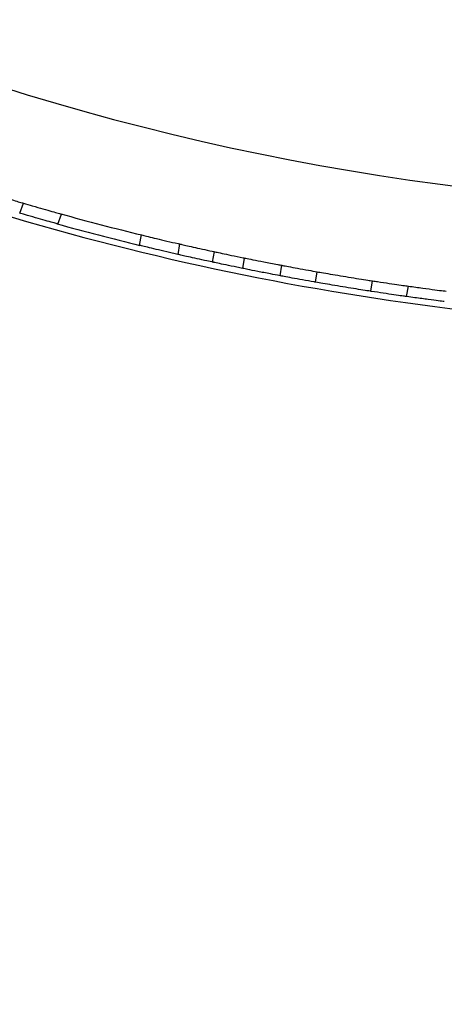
# Model space of a CAD drawing. Header units: millimetres. Extents: x 69 to 135, y 39 to 174.
# Tile 19 of 199: x 86.86 to 88.46, y 49.64 to 53.37. Entities that reach past the tile are written whole.
import ezdxf

# ---------------------------------------------------------------- set-up
doc = ezdxf.new("R2010")
doc.units = ezdxf.units.MM

msp = doc.modelspace()

# ---------------------------------------------------------------- linework, layer by layer
at = {"color": 7, "linetype": 'Continuous', "lineweight": 25}
for p, q in [((86.85674, 52.63909), (86.87041, 52.6768)), ((87.00033, 52.59799), (87.01402, 52.63572)), ((87.31517, 52.55715), (87.30865, 52.51756)), ((87.4605, 52.52266), (87.45399, 52.48312)), ((87.59139, 52.49352), (87.58488, 52.454)), ((87.70018, 52.42983), (87.70668, 52.46933)), ((87.84124, 52.40214), (87.84773, 52.44162)), ((87.97559, 52.37767), (87.98208, 52.41714)), ((88.18517, 52.34317), (88.19166, 52.38264)), ((88.32027, 52.32329), (88.32677, 52.36277))]:
    msp.add_line(p, q, dxfattribs=at)
for radius in [4.575, 4.525, 4.188, 4.075]:
    msp.add_circle((83.32009, 45.9599), radius, dxfattribs=at)
for radius, start, end in [(9.81066, 184.274548, 268.536033), (10.27307, 250.974179, 271.139001), (10.21, 254.470446, 256.245615), (10.25, 254.453216, 256.262845)]:
    msp.add_arc((89.74517, 62.47376), radius, start, end, dxfattribs=at)
for points, knots in [([(86.73761, 52.71678), (86.74964, 52.71309), (86.77392, 52.70563), (86.80978, 52.69481), (86.84029, 52.68571), (86.86154, 52.67943), (86.87019, 52.6769), (86.87003, 52.67694), (86.87, 52.67695)], [0, 0, 0, 0, 0.185673, 0.3746722, 0.5637215, 0.7526164, 0.9411963, 1, 1, 1, 1]), ([(86.87012, 52.67692), (86.88134, 52.67364), (86.90653, 52.66627), (86.94489, 52.65526), (86.97979, 52.64538), (87.00364, 52.63871), (87.01457, 52.63568), (87.0131, 52.63608), (87.01276, 52.63618)], [0, 0, 0, 0, 0.1571316, 0.3529423, 0.5488188, 0.7444365, 0.9395508, 1, 1, 1, 1]), ([(86.99886, 52.59853), (86.99881, 52.59854), (86.99869, 52.59857), (86.98241, 52.60311), (86.95421, 52.61103), (86.91671, 52.62171), (86.88245, 52.63162), (86.86252, 52.63746), (86.85646, 52.63924)], [0, 0, 0, 0, 0.1342662, 0.3287147, 0.5234349, 0.7186669, 0.9143425, 1, 1, 1, 1]), ([(87.31517, 52.55715), (87.31655, 52.55681), (87.31933, 52.55613), (87.34093, 52.55086), (87.3728, 52.54318), (87.41266, 52.53374), (87.4433, 52.52661), (87.45906, 52.52299), (87.4608, 52.52259)], [0, 0, 0, 0, 0.1946606, 0.3893112, 0.5842467, 0.7797103, 0.9755451, 1, 1, 1, 1]), ([(87.45429, 52.48305), (87.44739, 52.48464), (87.42639, 52.48946), (87.39096, 52.49775), (87.35337, 52.50671), (87.32516, 52.51353), (87.31064, 52.51708), (87.3092, 52.51743), (87.30865, 52.51756)], [0, 0, 0, 0, 0.0959228, 0.2915644, 0.4873558, 0.6829933, 0.8781854, 1, 1, 1, 1]), ([(87.4605, 52.52266), (87.46173, 52.52238), (87.46418, 52.52182), (87.48331, 52.51744), (87.51153, 52.51107), (87.54678, 52.50322), (87.57615, 52.4968), (87.59216, 52.49335), (87.59588, 52.49255)], [0, 0, 0, 0, 0.188276, 0.3765455, 0.5649976, 0.7537831, 0.9427957, 1, 1, 1, 1]), ([(87.58938, 52.45303), (87.58105, 52.45483), (87.56031, 52.45931), (87.52671, 52.4667), (87.49351, 52.47412), (87.46859, 52.47977), (87.45575, 52.48271), (87.45448, 52.483), (87.45399, 52.48312)], [0, 0, 0, 0, 0.1268408, 0.3157091, 0.5046785, 0.6935603, 0.8821659, 1, 1, 1, 1]), ([(87.59139, 52.49352), (87.59294, 52.49318), (87.59606, 52.4925), (87.62037, 52.48729), (87.65616, 52.47973), (87.68774, 52.47319), (87.70497, 52.46968), (87.70668, 52.46933)], [0, 0, 0, 0, 0.2431666, 0.4863278, 0.7296432, 0.9732161, 1, 1, 1, 1]), ([(87.70018, 52.42983), (87.69273, 52.43135), (87.66986, 52.43603), (87.63501, 52.4433), (87.60341, 52.45001), (87.58712, 52.45352), (87.5855, 52.45386), (87.58488, 52.454)], [0, 0, 0, 0, 0.1174457, 0.3609603, 0.6044637, 0.8477829, 1, 1, 1, 1]), ([(87.70668, 52.46933), (87.70811, 52.46904), (87.71456, 52.46773), (87.7361, 52.46336), (87.77871, 52.45488), (87.819, 52.44707), (87.84264, 52.44259), (87.84773, 52.44162)], [0, 0, 0, 0, 0.0805839, 0.3612005, 0.6419308, 0.9228262, 1, 1, 1, 1]), ([(87.84773, 52.44162), (87.84891, 52.4414), (87.8541, 52.44042), (87.87152, 52.43714), (87.90587, 52.43078), (87.94481, 52.42371), (87.97104, 52.41909), (87.98208, 52.41714)], [0, 0, 0, 0, 0.0726729, 0.3213799, 0.5701284, 0.8189303, 1, 1, 1, 1]), ([(87.84124, 52.40214), (87.82924, 52.40442), (87.79875, 52.41022), (87.75501, 52.41879), (87.71747, 52.42631), (87.70576, 52.4287), (87.70018, 52.42983)], [0, 0, 0, 0, 0.1821331, 0.4630256, 0.7439619, 1, 1, 1, 1]), ([(87.97559, 52.37767), (87.97405, 52.37794), (87.95739, 52.38086), (87.92538, 52.38657), (87.88547, 52.39386), (87.85517, 52.39951), (87.84574, 52.40129), (87.84124, 52.40214)], [0, 0, 0, 0, 0.025276, 0.2741298, 0.5230172, 0.7719328, 1, 1, 1, 1]), ([(87.98208, 52.41714), (87.98529, 52.41658), (87.99585, 52.41473), (88.02137, 52.41031), (88.0596, 52.40383), (88.10113, 52.39696), (88.14083, 52.39057), (88.17233, 52.38563), (88.18587, 52.38354), (88.19166, 52.38264)], [0, 0, 0, 0, 0.0705143, 0.2322134, 0.3939172, 0.555613, 0.7173004, 0.8789923, 1, 1, 1, 1]), ([(88.18517, 52.34317), (88.18431, 52.3433), (88.17644, 52.34451), (88.15649, 52.34761), (88.11999, 52.3534), (88.07896, 52.36007), (88.03812, 52.36688), (88.0021, 52.37304), (87.98331, 52.37632), (87.976, 52.3776), (87.97559, 52.37767)], [0, 0, 0, 0, 0.0198502, 0.1816084, 0.3433748, 0.5051366, 0.6668884, 0.8286402, 0.9904022, 1, 1, 1, 1]), ([(88.19166, 52.38264), (88.19797, 52.38167), (88.21947, 52.37838), (88.25548, 52.37299), (88.29305, 52.36753), (88.31681, 52.36416), (88.32405, 52.36315), (88.32677, 52.36277)], [0, 0, 0, 0, 0.103264, 0.351985, 0.6007434, 0.8495184, 1, 1, 1, 1]), ([(88.32677, 52.36277), (88.3454, 52.36018), (88.38267, 52.35502), (88.42894, 52.34894), (88.45748, 52.34528), (88.46616, 52.34419), (88.46927, 52.3438)], [0, 0, 0, 0, 0.2809818, 0.561963, 0.8429401, 1, 1, 1, 1]), ([(88.32027, 52.32329), (88.31533, 52.32398), (88.30534, 52.32538), (88.27343, 52.32995), (88.23283, 52.33591), (88.20151, 52.34065), (88.18575, 52.34308), (88.18517, 52.34317)], [0, 0, 0, 0, 0.2436194, 0.4925038, 0.7414494, 0.9904144, 1, 1, 1, 1]), ([(88.46277, 52.3043), (88.45641, 52.3051), (88.44369, 52.30671), (88.40326, 52.31195), (88.35986, 52.31777), (88.33074, 52.32183), (88.32027, 52.32329)], [0, 0, 0, 0, 0.2807841, 0.5615627, 0.842469, 1, 1, 1, 1])]:
    msp.add_open_spline(points, degree=3, knots=knots, dxfattribs=at)

doc.saveas('drawing.dxf')
